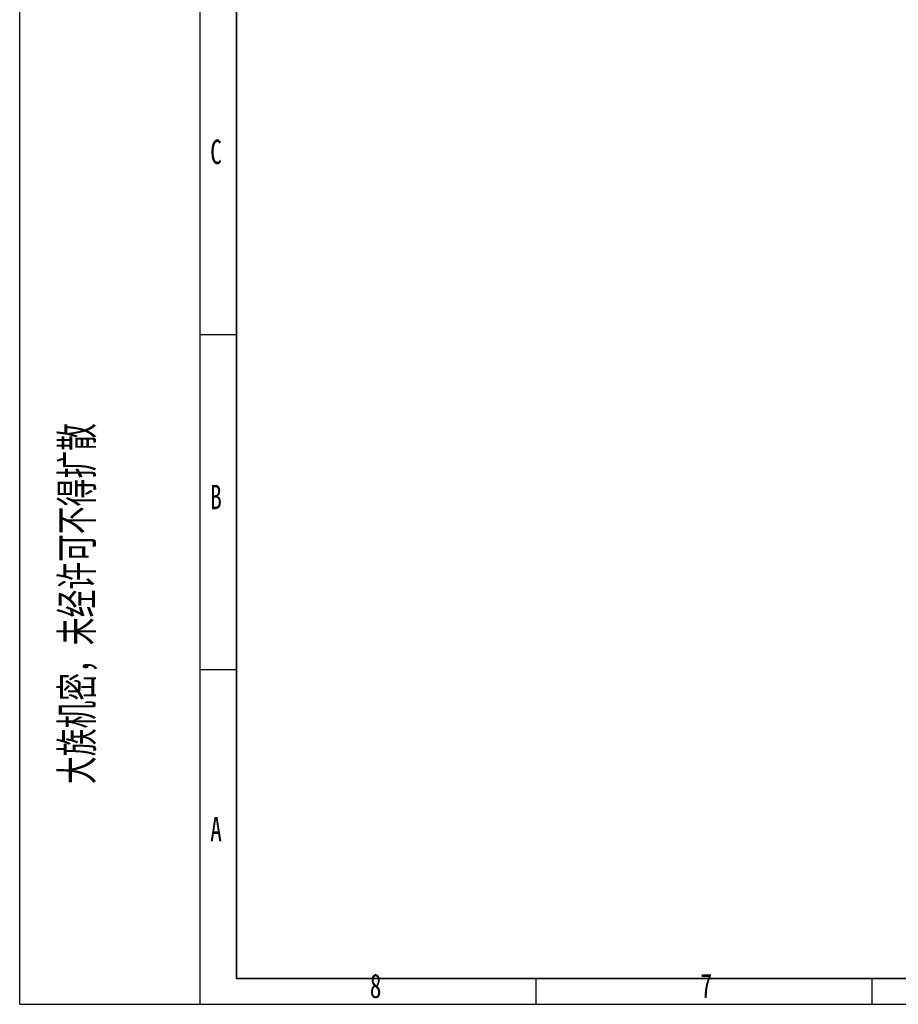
# Model space of a CAD drawing. Header units: millimetres. Extents: x 3 to 297, y 2 to 209.
# Tile 1 of 46: x 3 to 93, y 2 to 103. Entities that reach past the tile are written whole.
import ezdxf

# ---------------------------------------------------------------- set-up
doc = ezdxf.new("R2010")
doc.units = ezdxf.units.MM
doc.layers.add('图层0', color=7, linetype='Continuous')
doc.layers.add('细实线', color=7, linetype='Continuous')
doc.layers.add('粗实线', color=7, linetype='Continuous', lineweight=50)
doc.styles.add('SLDTEXTSTYLE0', font='TXT', dxfattribs={"width": 0.7, "bigfont": 'bigfont'})
doc.styles.add('SLDTEXTSTYLE2', font='TXT', dxfattribs={"width": 0.7})

msp = doc.modelspace()

# ---------------------------------------------------------------- linework, layer by layer
at = {"layer": '图层0'}
for p, q in [((21.24, 208.76135), (21.24, 2.33512)), ((21.24, 71.14512), (25, 71.14512)), ((21.24, 36.74012), (25, 36.74012)), ((55.74, 5), (55.74, 2.33512)), ((90.24, 5), (90.24, 2.33512))]:
    msp.add_line(p, q, dxfattribs=at)
at = {"layer": '粗实线', "lineweight": 35}
for p, q in [((25, 205), (25, 5)), ((25, 5), (292, 5))]:
    msp.add_line(p, q, dxfattribs=at)
at = {"layer": '细实线'}
for q in [(2.75337, 208.76135), (297.24653, 2.33512)]:
    msp.add_line((2.75337, 2.33512), q, dxfattribs=at)

# ---------------------------------------------------------------- texts
at = {"layer": '图层0', "char_height": 2.5, "attachment_point": 1, "style": 'SLDTEXTSTYLE2'}
for s, insert in [('C', (22.31743, 91.16057)), ('B', (22.31743, 55.70021)), ('A', (22.31743, 21.58885)), ('8', (38.70298, 5.47572)), ('7', (72.65289, 5.47572))]:
    msp.add_mtext(s, dxfattribs=dict(at, insert=insert))
at = {"layer": '细实线', "insert": (6.90023, 43.50089), "char_height": 3.7041667, "attachment_point": 2, "rotation": 90, "style": 'SLDTEXTSTYLE0'}
msp.add_mtext('大族机密，未经许可不得扩散', dxfattribs=at)

doc.saveas('drawing.dxf')
